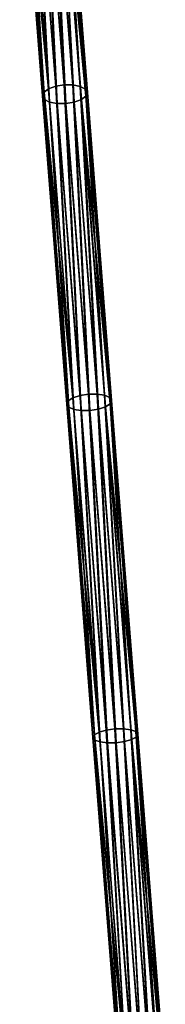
# Model space of a CAD drawing. Header units: millimetres. Extents: x 64 to 3333, y 103 to 3347.
# Tile 170 of 256: x 1738 to 1755, y 1469 to 1578. Entities that reach past the tile are written whole.
import ezdxf

# ---------------------------------------------------------------- set-up
doc = ezdxf.new("R2010")
doc.units = ezdxf.units.MM
doc.header["$LTSCALE"] = 25.4
doc.layers.get('0').update_dxf_attribs({"true_color": 0xff5454})

# ---------------------------------------------------------------- blocks, each defined once
blk = doc.blocks.new('SPIDER-6785-9743.STL')
at = {"color": 0}
mesh = blk.add_polyface(dxfattribs=at)
corners = [(1739.84, 1603.33, 1153.17), (1741.59, 1570.67, 1137.66), (1739.05, 1603.01, 1153.65), (1742.38, 1570.95, 1137.17)]
mesh.append_faces([[corners[k] for k in face] for face in [(0, 1, 2), (1, 0, 3)]], dxfattribs={"vtx0": -1, "color": 0})
mesh = blk.add_polyface(dxfattribs=at)
corners = [(1740.78, 1603.49, 1153.01), (1742.38, 1570.95, 1137.17), (1739.84, 1603.33, 1153.17), (1743.33, 1571.11, 1136.99)]
mesh.append_faces([[corners[k] for k in face] for face in [(0, 1, 2), (1, 0, 3)]], dxfattribs={"vtx0": -1, "color": 0})
mesh = blk.add_polyface(dxfattribs=at)
corners = [(1741.74, 1603.48, 1153.17), (1743.33, 1571.11, 1136.99), (1740.78, 1603.49, 1153.01), (1744.29, 1571.1, 1137.17)]
mesh.append_faces([[corners[k] for k in face] for face in [(0, 1, 2), (1, 0, 3)]], dxfattribs={"vtx0": -1, "color": 0})
mesh = blk.add_polyface(dxfattribs=at)
corners = [(1742.57, 1603.29, 1153.65), (1744.29, 1571.1, 1137.17), (1741.74, 1603.48, 1153.17), (1745.11, 1570.94, 1137.66)]
mesh.append_faces([[corners[k] for k in face] for face in [(0, 1, 2), (1, 0, 3)]], dxfattribs={"vtx0": -1, "color": 0})
mesh = blk.add_polyface(dxfattribs=at)
corners = [(1745.11, 1570.94, 1137.66), (1743.14, 1602.95, 1154.37), (1745.68, 1570.65, 1138.4), (1742.57, 1603.29, 1153.65)]
mesh.append_faces([[corners[k] for k in face] for face in [(0, 1, 2), (1, 0, 3)]], dxfattribs={"vtx0": -1, "color": 0})
mesh = blk.add_polyface(dxfattribs=at)
corners = [(1738.38, 1602.13, 1155.21), (1741.08, 1570.29, 1138.4), (1740.92, 1569.88, 1139.27), (1738.54, 1602.59, 1154.37)]
mesh.append_faces([[corners[k] for k in face] for face in [(0, 1, 2), (1, 0, 3)]], dxfattribs={"vtx0": -1, "color": 0})
mesh = blk.add_polyface(dxfattribs=at)
corners = [(1738.61, 1601.69, 1156.06), (1740.92, 1569.88, 1139.27), (1741.14, 1569.5, 1140.14), (1738.38, 1602.13, 1155.21)]
mesh.append_faces([[corners[k] for k in face] for face in [(0, 1, 2), (1, 0, 3)]], dxfattribs={"vtx0": -1, "color": 0})
mesh = blk.add_polyface(dxfattribs=at)
corners = [(1738.54, 1602.59, 1154.37), (1741.59, 1570.67, 1137.66), (1741.08, 1570.29, 1138.4), (1739.05, 1603.01, 1153.65)]
mesh.append_faces([[corners[k] for k in face] for face in [(0, 1, 2), (1, 0, 3)]], dxfattribs={"vtx0": -1, "color": 0})
mesh = blk.add_polyface(dxfattribs=at)
corners = [(1745.74, 1569.86, 1140.14), (1742.7, 1601.63, 1156.77), (1745.23, 1569.48, 1140.88), (1743.21, 1602.06, 1156.06)]
mesh.append_faces([[corners[k] for k in face] for face in [(0, 1, 2), (1, 0, 3)]], dxfattribs={"vtx0": -1, "color": 0})
mesh = blk.add_polyface(dxfattribs=at)
corners = [(1745.68, 1570.65, 1138.4), (1743.37, 1602.52, 1155.21), (1745.9, 1570.27, 1139.27), (1743.14, 1602.95, 1154.37)]
mesh.append_faces([[corners[k] for k in face] for face in [(0, 1, 2), (1, 0, 3)]], dxfattribs={"vtx0": -1, "color": 0})
mesh = blk.add_polyface(dxfattribs=at)
corners = [(1745.9, 1570.27, 1139.27), (1743.21, 1602.06, 1156.06), (1745.74, 1569.86, 1140.14), (1743.37, 1602.52, 1155.21)]
mesh.append_faces([[corners[k] for k in face] for face in [(0, 1, 2), (1, 0, 3)]], dxfattribs={"vtx0": -1, "color": 0})
mesh = blk.add_polyface(dxfattribs=at)
corners = [(1739.18, 1601.36, 1156.77), (1741.14, 1569.5, 1140.14), (1741.7, 1569.2, 1140.88), (1738.61, 1601.69, 1156.06)]
mesh.append_faces([[corners[k] for k in face] for face in [(0, 1, 2), (1, 0, 3)]], dxfattribs={"vtx0": -1, "color": 0})
mesh = blk.add_polyface(dxfattribs=at)
corners = [(1741.7, 1569.2, 1140.88), (1740.01, 1601.17, 1157.25), (1739.18, 1601.36, 1156.77), (1742.53, 1569.04, 1141.37)]
mesh.append_faces([[corners[k] for k in face] for face in [(0, 1, 2), (1, 0, 3)]], dxfattribs={"vtx0": -1, "color": 0})
mesh = blk.add_polyface(dxfattribs=at)
corners = [(1742.53, 1569.04, 1141.37), (1740.97, 1601.15, 1157.42), (1740.01, 1601.17, 1157.25), (1743.49, 1569.04, 1141.54)]
mesh.append_faces([[corners[k] for k in face] for face in [(0, 1, 2), (1, 0, 3)]], dxfattribs={"vtx0": -1, "color": 0})
mesh = blk.add_polyface(dxfattribs=at)
corners = [(1743.49, 1569.04, 1141.54), (1741.91, 1601.32, 1157.25), (1740.97, 1601.15, 1157.42), (1744.44, 1569.19, 1141.37)]
mesh.append_faces([[corners[k] for k in face] for face in [(0, 1, 2), (1, 0, 3)]], dxfattribs={"vtx0": -1, "color": 0})
mesh = blk.add_polyface(dxfattribs=at)
corners = [(1744.44, 1569.19, 1141.37), (1742.7, 1601.63, 1156.77), (1741.91, 1601.32, 1157.25), (1745.23, 1569.48, 1140.88)]
mesh.append_faces([[corners[k] for k in face] for face in [(0, 1, 2), (1, 0, 3)]], dxfattribs={"vtx0": -1, "color": 0})
mesh = blk.add_polyface(dxfattribs=at)
corners = [(1740.92, 1569.88, 1139.27), (1743.77, 1535.99, 1123.9), (1743.61, 1535.63, 1124.8), (1741.08, 1570.29, 1138.4)]
mesh.append_faces([[corners[k] for k in face] for face in [(0, 1, 2), (1, 0, 3)]], dxfattribs={"vtx0": -1, "color": 0})
mesh = blk.add_polyface(dxfattribs=at)
corners = [(1741.08, 1570.29, 1138.4), (1744.29, 1536.33, 1123.15), (1743.77, 1535.99, 1123.9), (1741.59, 1570.67, 1137.66)]
mesh.append_faces([[corners[k] for k in face] for face in [(0, 1, 2), (1, 0, 3)]], dxfattribs={"vtx0": -1, "color": 0})
mesh = blk.add_polyface(dxfattribs=at)
corners = [(1742.38, 1570.95, 1137.17), (1744.29, 1536.33, 1123.15), (1741.59, 1570.67, 1137.66), (1745.08, 1536.59, 1122.64)]
mesh.append_faces([[corners[k] for k in face] for face in [(0, 1, 2), (1, 0, 3)]], dxfattribs={"vtx0": -1, "color": 0})
mesh = blk.add_polyface(dxfattribs=at)
corners = [(1743.33, 1571.11, 1136.99), (1745.08, 1536.59, 1122.64), (1742.38, 1570.95, 1137.17), (1746.03, 1536.73, 1122.47)]
mesh.append_faces([[corners[k] for k in face] for face in [(0, 1, 2), (1, 0, 3)]], dxfattribs={"vtx0": -1, "color": 0})
mesh = blk.add_polyface(dxfattribs=at)
corners = [(1744.29, 1571.1, 1137.17), (1746.03, 1536.73, 1122.47), (1743.33, 1571.11, 1136.99), (1746.99, 1536.74, 1122.64)]
mesh.append_faces([[corners[k] for k in face] for face in [(0, 1, 2), (1, 0, 3)]], dxfattribs={"vtx0": -1, "color": 0})
mesh = blk.add_polyface(dxfattribs=at)
corners = [(1745.11, 1570.94, 1137.66), (1746.99, 1536.74, 1122.64), (1744.29, 1571.1, 1137.17), (1747.81, 1536.61, 1123.15)]
mesh.append_faces([[corners[k] for k in face] for face in [(0, 1, 2), (1, 0, 3)]], dxfattribs={"vtx0": -1, "color": 0})
mesh = blk.add_polyface(dxfattribs=at)
corners = [(1747.81, 1536.61, 1123.15), (1745.68, 1570.65, 1138.4), (1748.38, 1536.36, 1123.9), (1745.11, 1570.94, 1137.66)]
mesh.append_faces([[corners[k] for k in face] for face in [(0, 1, 2), (1, 0, 3)]], dxfattribs={"vtx0": -1, "color": 0})
mesh = blk.add_polyface(dxfattribs=at)
corners = [(1748.38, 1536.36, 1123.9), (1745.9, 1570.27, 1139.27), (1748.59, 1536.03, 1124.8), (1745.68, 1570.65, 1138.4)]
mesh.append_faces([[corners[k] for k in face] for face in [(0, 1, 2), (1, 0, 3)]], dxfattribs={"vtx0": -1, "color": 0})
mesh = blk.add_polyface(dxfattribs=at)
corners = [(1741.14, 1569.5, 1140.14), (1743.61, 1535.63, 1124.8), (1743.83, 1535.3, 1125.69), (1740.92, 1569.88, 1139.27)]
mesh.append_faces([[corners[k] for k in face] for face in [(0, 1, 2), (1, 0, 3)]], dxfattribs={"vtx0": -1, "color": 0})
mesh = blk.add_polyface(dxfattribs=at)
corners = [(1741.7, 1569.2, 1140.88), (1743.83, 1535.3, 1125.69), (1744.39, 1535.05, 1126.44), (1741.14, 1569.5, 1140.14)]
mesh.append_faces([[corners[k] for k in face] for face in [(0, 1, 2), (1, 0, 3)]], dxfattribs={"vtx0": -1, "color": 0})
mesh = blk.add_polyface(dxfattribs=at)
corners = [(1744.39, 1535.05, 1126.44), (1742.53, 1569.04, 1141.37), (1741.7, 1569.2, 1140.88), (1745.21, 1534.92, 1126.95)]
mesh.append_faces([[corners[k] for k in face] for face in [(0, 1, 2), (1, 0, 3)]], dxfattribs={"vtx0": -1, "color": 0})
mesh = blk.add_polyface(dxfattribs=at)
corners = [(1746.17, 1534.93, 1127.13), (1744.44, 1569.19, 1141.37), (1743.49, 1569.04, 1141.54), (1747.12, 1535.07, 1126.95)]
mesh.append_faces([[corners[k] for k in face] for face in [(0, 1, 2), (1, 0, 3)]], dxfattribs={"vtx0": -1, "color": 0})
mesh = blk.add_polyface(dxfattribs=at)
corners = [(1747.12, 1535.07, 1126.95), (1745.23, 1569.48, 1140.88), (1744.44, 1569.19, 1141.37), (1747.91, 1535.33, 1126.44)]
mesh.append_faces([[corners[k] for k in face] for face in [(0, 1, 2), (1, 0, 3)]], dxfattribs={"vtx0": -1, "color": 0})
mesh = blk.add_polyface(dxfattribs=at)
corners = [(1748.43, 1535.67, 1125.69), (1745.23, 1569.48, 1140.88), (1747.91, 1535.33, 1126.44), (1745.74, 1569.86, 1140.14)]
mesh.append_faces([[corners[k] for k in face] for face in [(0, 1, 2), (1, 0, 3)]], dxfattribs={"vtx0": -1, "color": 0})
mesh = blk.add_polyface(dxfattribs=at)
corners = [(1748.59, 1536.03, 1124.8), (1745.74, 1569.86, 1140.14), (1748.43, 1535.67, 1125.69), (1745.9, 1570.27, 1139.27)]
mesh.append_faces([[corners[k] for k in face] for face in [(0, 1, 2), (1, 0, 3)]], dxfattribs={"vtx0": -1, "color": 0})
mesh = blk.add_polyface(dxfattribs=at)
corners = [(1745.21, 1534.92, 1126.95), (1743.49, 1569.04, 1141.54), (1742.53, 1569.04, 1141.37), (1746.17, 1534.93, 1127.13)]
mesh.append_faces([[corners[k] for k in face] for face in [(0, 1, 2), (1, 0, 3)]], dxfattribs={"vtx0": -1, "color": 0})
mesh = blk.add_polyface(dxfattribs=at)
corners = [(1745.08, 1536.59, 1122.64), (1747.21, 1499.18, 1109.85), (1744.29, 1536.33, 1123.15), (1748, 1499.41, 1109.34)]
mesh.append_faces([[corners[k] for k in face] for face in [(0, 1, 2), (1, 0, 3)]], dxfattribs={"vtx0": -1, "color": 0})
mesh = blk.add_polyface(dxfattribs=at)
corners = [(1746.03, 1536.73, 1122.47), (1748, 1499.41, 1109.34), (1745.08, 1536.59, 1122.64), (1748.95, 1499.54, 1109.16)]
mesh.append_faces([[corners[k] for k in face] for face in [(0, 1, 2), (1, 0, 3)]], dxfattribs={"vtx0": -1, "color": 0})
mesh = blk.add_polyface(dxfattribs=at)
corners = [(1746.99, 1536.74, 1122.64), (1748.95, 1499.54, 1109.16), (1746.03, 1536.73, 1122.47), (1749.91, 1499.56, 1109.34)]
mesh.append_faces([[corners[k] for k in face] for face in [(0, 1, 2), (1, 0, 3)]], dxfattribs={"vtx0": -1, "color": 0})
mesh = blk.add_polyface(dxfattribs=at)
corners = [(1747.81, 1536.61, 1123.15), (1749.91, 1499.56, 1109.34), (1746.99, 1536.74, 1122.64), (1750.73, 1499.45, 1109.85)]
mesh.append_faces([[corners[k] for k in face] for face in [(0, 1, 2), (1, 0, 3)]], dxfattribs={"vtx0": -1, "color": 0})
mesh = blk.add_polyface(dxfattribs=at)
corners = [(1750.73, 1499.45, 1109.85), (1748.38, 1536.36, 1123.9), (1751.29, 1499.25, 1110.62), (1747.81, 1536.61, 1123.15)]
mesh.append_faces([[corners[k] for k in face] for face in [(0, 1, 2), (1, 0, 3)]], dxfattribs={"vtx0": -1, "color": 0})
mesh = blk.add_polyface(dxfattribs=at)
corners = [(1751.29, 1499.25, 1110.62), (1748.59, 1536.03, 1124.8), (1751.51, 1498.96, 1111.53), (1748.38, 1536.36, 1123.9)]
mesh.append_faces([[corners[k] for k in face] for face in [(0, 1, 2), (1, 0, 3)]], dxfattribs={"vtx0": -1, "color": 0})
mesh = blk.add_polyface(dxfattribs=at)
corners = [(1743.61, 1535.63, 1124.8), (1746.69, 1498.88, 1110.62), (1746.52, 1498.57, 1111.53), (1743.77, 1535.99, 1123.9)]
mesh.append_faces([[corners[k] for k in face] for face in [(0, 1, 2), (1, 0, 3)]], dxfattribs={"vtx0": -1, "color": 0})
mesh = blk.add_polyface(dxfattribs=at)
corners = [(1743.83, 1535.3, 1125.69), (1746.52, 1498.57, 1111.53), (1746.74, 1498.29, 1112.44), (1743.61, 1535.63, 1124.8)]
mesh.append_faces([[corners[k] for k in face] for face in [(0, 1, 2), (1, 0, 3)]], dxfattribs={"vtx0": -1, "color": 0})
mesh = blk.add_polyface(dxfattribs=at)
corners = [(1743.77, 1535.99, 1123.9), (1747.21, 1499.18, 1109.85), (1746.69, 1498.88, 1110.62), (1744.29, 1536.33, 1123.15)]
mesh.append_faces([[corners[k] for k in face] for face in [(0, 1, 2), (1, 0, 3)]], dxfattribs={"vtx0": -1, "color": 0})
mesh = blk.add_polyface(dxfattribs=at)
corners = [(1744.39, 1535.05, 1126.44), (1746.74, 1498.29, 1112.44), (1747.3, 1498.08, 1113.21), (1743.83, 1535.3, 1125.69)]
mesh.append_faces([[corners[k] for k in face] for face in [(0, 1, 2), (1, 0, 3)]], dxfattribs={"vtx0": -1, "color": 0})
mesh = blk.add_polyface(dxfattribs=at)
corners = [(1750.02, 1498.13, 1113.73), (1747.91, 1535.33, 1126.44), (1747.12, 1535.07, 1126.95), (1750.82, 1498.36, 1113.21)]
mesh.append_faces([[corners[k] for k in face] for face in [(0, 1, 2), (1, 0, 3)]], dxfattribs={"vtx0": -1, "color": 0})
mesh = blk.add_polyface(dxfattribs=at)
corners = [(1751.34, 1498.65, 1112.44), (1747.91, 1535.33, 1126.44), (1750.82, 1498.36, 1113.21), (1748.43, 1535.67, 1125.69)]
mesh.append_faces([[corners[k] for k in face] for face in [(0, 1, 2), (1, 0, 3)]], dxfattribs={"vtx0": -1, "color": 0})
mesh = blk.add_polyface(dxfattribs=at)
corners = [(1751.51, 1498.96, 1111.53), (1748.43, 1535.67, 1125.69), (1751.34, 1498.65, 1112.44), (1748.59, 1536.03, 1124.8)]
mesh.append_faces([[corners[k] for k in face] for face in [(0, 1, 2), (1, 0, 3)]], dxfattribs={"vtx0": -1, "color": 0})
mesh = blk.add_polyface(dxfattribs=at)
corners = [(1747.3, 1498.08, 1113.21), (1745.21, 1534.92, 1126.95), (1744.39, 1535.05, 1126.44), (1748.12, 1497.98, 1113.73)]
mesh.append_faces([[corners[k] for k in face] for face in [(0, 1, 2), (1, 0, 3)]], dxfattribs={"vtx0": -1, "color": 0})
mesh = blk.add_polyface(dxfattribs=at)
corners = [(1748.12, 1497.98, 1113.73), (1746.17, 1534.93, 1127.13), (1745.21, 1534.92, 1126.95), (1749.08, 1498, 1113.91)]
mesh.append_faces([[corners[k] for k in face] for face in [(0, 1, 2), (1, 0, 3)]], dxfattribs={"vtx0": -1, "color": 0})
mesh = blk.add_polyface(dxfattribs=at)
corners = [(1749.08, 1498, 1113.91), (1747.12, 1535.07, 1126.95), (1746.17, 1534.93, 1127.13), (1750.02, 1498.13, 1113.73)]
mesh.append_faces([[corners[k] for k in face] for face in [(0, 1, 2), (1, 0, 3)]], dxfattribs={"vtx0": -1, "color": 0})
mesh = blk.add_polyface(dxfattribs=at)
corners = [(1746.69, 1498.88, 1110.62), (1750.26, 1460.39, 1098.28), (1749.73, 1460.13, 1099.06), (1747.21, 1499.18, 1109.85)]
mesh.append_faces([[corners[k] for k in face] for face in [(0, 1, 2), (1, 0, 3)]], dxfattribs={"vtx0": -1, "color": 0})
mesh = blk.add_polyface(dxfattribs=at)
corners = [(1748, 1499.41, 1109.34), (1750.26, 1460.39, 1098.28), (1747.21, 1499.18, 1109.85), (1751.06, 1460.59, 1097.76)]
mesh.append_faces([[corners[k] for k in face] for face in [(0, 1, 2), (1, 0, 3)]], dxfattribs={"vtx0": -1, "color": 0})
mesh = blk.add_polyface(dxfattribs=at)
corners = [(1748.95, 1499.54, 1109.16), (1751.06, 1460.59, 1097.76), (1748, 1499.41, 1109.34), (1752.01, 1460.72, 1097.57)]
mesh.append_faces([[corners[k] for k in face] for face in [(0, 1, 2), (1, 0, 3)]], dxfattribs={"vtx0": -1, "color": 0})
mesh = blk.add_polyface(dxfattribs=at)
corners = [(1749.91, 1499.56, 1109.34), (1752.01, 1460.72, 1097.57), (1748.95, 1499.54, 1109.16), (1752.96, 1460.74, 1097.76)]
mesh.append_faces([[corners[k] for k in face] for face in [(0, 1, 2), (1, 0, 3)]], dxfattribs={"vtx0": -1, "color": 0})
mesh = blk.add_polyface(dxfattribs=at)
corners = [(1750.73, 1499.45, 1109.85), (1752.96, 1460.74, 1097.76), (1749.91, 1499.56, 1109.34), (1753.78, 1460.66, 1098.28)]
mesh.append_faces([[corners[k] for k in face] for face in [(0, 1, 2), (1, 0, 3)]], dxfattribs={"vtx0": -1, "color": 0})
mesh = blk.add_polyface(dxfattribs=at)
corners = [(1753.78, 1460.66, 1098.28), (1751.29, 1499.25, 1110.62), (1754.34, 1460.5, 1099.06), (1750.73, 1499.45, 1109.85)]
mesh.append_faces([[corners[k] for k in face] for face in [(0, 1, 2), (1, 0, 3)]], dxfattribs={"vtx0": -1, "color": 0})
mesh = blk.add_polyface(dxfattribs=at)
corners = [(1754.34, 1460.5, 1099.06), (1751.51, 1498.96, 1111.53), (1754.55, 1460.26, 1099.99), (1751.29, 1499.25, 1110.62)]
mesh.append_faces([[corners[k] for k in face] for face in [(0, 1, 2), (1, 0, 3)]], dxfattribs={"vtx0": -1, "color": 0})
mesh = blk.add_polyface(dxfattribs=at)
corners = [(1746.52, 1498.57, 1111.53), (1749.73, 1460.13, 1099.06), (1749.56, 1459.87, 1099.99), (1746.69, 1498.88, 1110.62)]
mesh.append_faces([[corners[k] for k in face] for face in [(0, 1, 2), (1, 0, 3)]], dxfattribs={"vtx0": -1, "color": 0})
mesh = blk.add_polyface(dxfattribs=at)
corners = [(1746.74, 1498.29, 1112.44), (1749.56, 1459.87, 1099.99), (1749.77, 1459.64, 1100.91), (1746.52, 1498.57, 1111.53)]
mesh.append_faces([[corners[k] for k in face] for face in [(0, 1, 2), (1, 0, 3)]], dxfattribs={"vtx0": -1, "color": 0})
mesh = blk.add_polyface(dxfattribs=at)
corners = [(1747.3, 1498.08, 1113.21), (1749.77, 1459.64, 1100.91), (1750.33, 1459.47, 1101.69), (1746.74, 1498.29, 1112.44)]
mesh.append_faces([[corners[k] for k in face] for face in [(0, 1, 2), (1, 0, 3)]], dxfattribs={"vtx0": -1, "color": 0})
mesh = blk.add_polyface(dxfattribs=at)
corners = [(1750.33, 1459.47, 1101.69), (1748.12, 1497.98, 1113.73), (1747.3, 1498.08, 1113.21), (1751.15, 1459.39, 1102.22)]
mesh.append_faces([[corners[k] for k in face] for face in [(0, 1, 2), (1, 0, 3)]], dxfattribs={"vtx0": -1, "color": 0})
mesh = blk.add_polyface(dxfattribs=at)
corners = [(1752.11, 1459.42, 1102.4), (1750.02, 1498.13, 1113.73), (1749.08, 1498, 1113.91), (1753.06, 1459.54, 1102.22)]
mesh.append_faces([[corners[k] for k in face] for face in [(0, 1, 2), (1, 0, 3)]], dxfattribs={"vtx0": -1, "color": 0})
mesh = blk.add_polyface(dxfattribs=at)
corners = [(1753.06, 1459.54, 1102.22), (1750.82, 1498.36, 1113.21), (1750.02, 1498.13, 1113.73), (1753.86, 1459.75, 1101.69)]
mesh.append_faces([[corners[k] for k in face] for face in [(0, 1, 2), (1, 0, 3)]], dxfattribs={"vtx0": -1, "color": 0})
mesh = blk.add_polyface(dxfattribs=at)
corners = [(1754.38, 1460, 1100.91), (1750.82, 1498.36, 1113.21), (1753.86, 1459.75, 1101.69), (1751.34, 1498.65, 1112.44)]
mesh.append_faces([[corners[k] for k in face] for face in [(0, 1, 2), (1, 0, 3)]], dxfattribs={"vtx0": -1, "color": 0})
mesh = blk.add_polyface(dxfattribs=at)
corners = [(1754.55, 1460.26, 1099.99), (1751.34, 1498.65, 1112.44), (1754.38, 1460, 1100.91), (1751.51, 1498.96, 1111.53)]
mesh.append_faces([[corners[k] for k in face] for face in [(0, 1, 2), (1, 0, 3)]], dxfattribs={"vtx0": -1, "color": 0})
mesh = blk.add_polyface(dxfattribs=at)
corners = [(1751.15, 1459.39, 1102.22), (1749.08, 1498, 1113.91), (1748.12, 1497.98, 1113.73), (1752.11, 1459.42, 1102.4)]
mesh.append_faces([[corners[k] for k in face] for face in [(0, 1, 2), (1, 0, 3)]], dxfattribs={"vtx0": -1, "color": 0})

msp = doc.modelspace()

# ---------------------------------------------------------------- block references
at = {"color": 250, "true_color": 0x262626}
msp.add_blockref('SPIDER-6785-9743.STL', (0, 0), dxfattribs=at)

doc.saveas('drawing.dxf')
